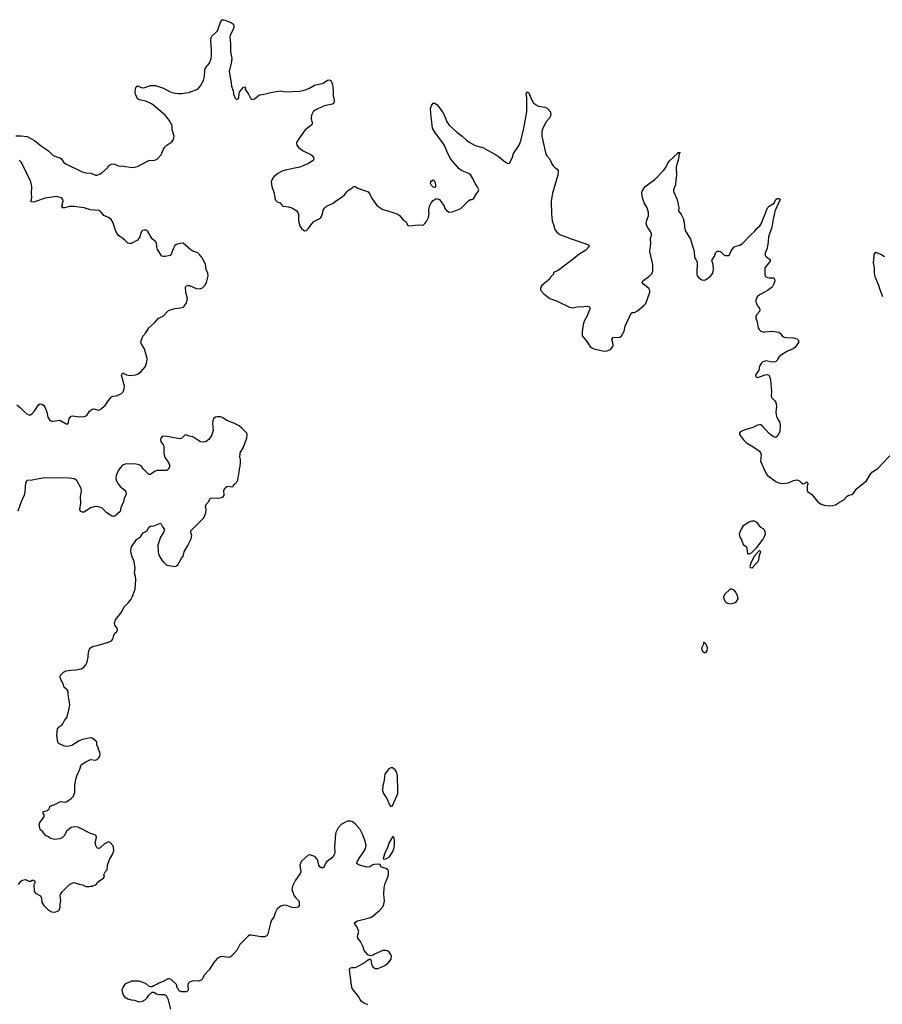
# Model space of a CAD drawing. Header units: inches. Extents: x 2057758 to 2159670, y 827298 to 1016821.
# Tile 81 of 90: x 2120817 to 2131445, y 945874 to 958007. Entities that reach past the tile are written whole.
import ezdxf

# ---------------------------------------------------------------- set-up
doc = ezdxf.new("R2010")
doc.units = ezdxf.units.IN
doc.header["$MEASUREMENT"] = 0
for name, color, linetype in [('C1924', 7, 'Continuous'), ('C1925', 7, 'Continuous'), ('C1935', 7, 'Continuous')]:
    doc.layers.add(name, color=color, linetype=linetype)

msp = doc.modelspace()

# ---------------------------------------------------------------- linework, layer by layer
at = {"layer": 'C1924', "color": 6, "elevation": 500}
for points in [[(2120804, 947350), (2120830, 947390), (2120850, 947402), (2120890, 947411), (2120930, 947391), (2120950, 947392), (2120970, 947402), (2120990, 947402), (2120997, 947397), (2121002, 947390), (2121002, 947370), (2120993, 947347), (2120994, 947270), (2121010, 947242), (2121073, 947213), (2121084, 947184), (2121091, 947130), (2121113, 947093), (2121170, 947036), (2121210, 947013), (2121250, 947011), (2121294, 947026), (2121304, 947036), (2121315, 947070), (2121315, 947110), (2121323, 947150), (2121316, 947210), (2121321, 947230), (2121349, 947270), (2121430, 947350), (2121470, 947371), (2121490, 947374), (2121550, 947354), (2121590, 947347), (2121630, 947326), (2121670, 947325), (2121690, 947331), (2121710, 947331), (2121758, 947350), (2121790, 947391), (2121849, 947430), (2121862, 947450), (2121855, 947470), (2121875, 947510), (2121893, 947530), (2121899, 947590), (2121922, 947658), (2121963, 947730), (2121975, 947770), (2121972, 947810), (2121966, 947830), (2121930, 947869), (2121910, 947877), (2121861, 947850), (2121810, 947802), (2121790, 947795), (2121770, 947798), (2121753, 947830), (2121747, 947870), (2121763, 947930), (2121761, 947950), (2121756, 947956), (2121744, 947964), (2121690, 947980), (2121537, 948057), (2121490, 948060), (2121450, 948052), (2121397, 948010), (2121363, 947950), (2121345, 947930), (2121310, 947914), (2121250, 947905), (2121198, 947918), (2121170, 947938), (2121130, 947958), (2121100, 948000), (2121070, 948029), (2121063, 948050), (2121057, 948090), (2121066, 948114), (2121095, 948150), (2121119, 948190), (2121118, 948210), (2121108, 948230), (2121108, 948250), (2121158, 948262), (2121170, 948274), (2121182, 948278), (2121190, 948311), (2121210, 948323), (2121250, 948335), (2121310, 948370), (2121330, 948372), (2121366, 948366), (2121393, 948370), (2121453, 948410), (2121479, 948441), (2121497, 948490), (2121497, 948570), (2121510, 948650), (2121521, 948690), (2121558, 948770), (2121576, 948824), (2121630, 948864), (2121690, 948891), (2121750, 948883), (2121770, 948891), (2121793, 948910), (2121805, 948930), (2121809, 948950), (2121803, 948983), (2121788, 949012), (2121788, 949028), (2121769, 949070), (2121767, 949107), (2121710, 949154), (2121690, 949159), (2121590, 949139), (2121550, 949121), (2121458, 949062), (2121426, 949054), (2121390, 949053), (2121360, 949060), (2121295, 949090), (2121285, 949105), (2121276, 949190), (2121281, 949270), (2121305, 949295), (2121330, 949311), (2121349, 949330), (2121369, 949370), (2121399, 949410), (2121426, 949514), (2121435, 949570), (2121415, 949690), (2121413, 949730), (2121402, 949750), (2121373, 949773), (2121359, 949790), (2121356, 949810), (2121319, 949890), (2121316, 949910), (2121321, 949930), (2121355, 949965), (2121390, 949982), (2121447, 949993), (2121510, 949995), (2121539, 950000)], [(2125107, 945867), (2125052, 945892), (2125029, 945910), (2125012, 945932), (2124992, 945970), (2124915, 946070), (2124903, 946110), (2124881, 946299), (2124890, 946323), (2124910, 946328), (2124950, 946328), (2124970, 946335), (2125069, 946390), (2125090, 946411), (2125130, 946434), (2125142, 946422), (2125151, 946370), (2125170, 946331), (2125197, 946317), (2125230, 946316), (2125290, 946339), (2125330, 946362), (2125362, 946390), (2125393, 946430), (2125397, 946470), (2125389, 946490), (2125370, 946517), (2125350, 946533), (2125330, 946539), (2125290, 946537), (2125190, 946493), (2125170, 946479), (2125150, 946473), (2125130, 946474), (2125106, 946486), (2125059, 946539), (2125044, 946590), (2125016, 946650), (2124985, 946690), (2124977, 946710), (2124996, 946770), (2124970, 946833), (2124942, 946870), (2124957, 946890), (2124979, 946901), (2125110, 946935), (2125150, 946950), (2125250, 947031), (2125290, 947075), (2125304, 947110), (2125310, 947150), (2125303, 947230), (2125306, 947314), (2125319, 947361), (2125350, 947431), (2125359, 947470), (2125360, 947510), (2125356, 947530), (2125350, 947537), (2125330, 947548), (2125267, 947567), (2125257, 947597), (2125250, 947602), (2125190, 947597), (2125169, 947591), (2125130, 947568), (2125090, 947564), (2124993, 947593), (2124972, 947610), (2124976, 947630), (2125002, 947678), (2125050, 947743), (2125076, 947790), (2125084, 947836), (2125070, 947898), (2125042, 947970), (2125012, 948030), (2124950, 948100), (2124930, 948116), (2124910, 948125), (2124890, 948130), (2124850, 948130), (2124777, 948090), (2124739, 948050), (2124710, 947990), (2124706, 947970), (2124695, 947815), (2124699, 947750), (2124696, 947724), (2124674, 947686), (2124594, 947626), (2124568, 947572), (2124558, 947562), (2124550, 947556), (2124530, 947558), (2124516, 947570), (2124504, 947590), (2124490, 947648), (2124482, 947662), (2124454, 947694), (2124418, 947710), (2124390, 947716), (2124370, 947712), (2124290, 947637), (2124270, 947590), (2124281, 947510), (2124272, 947488), (2124214, 947406), (2124179, 947330), (2124169, 947290), (2124200, 947210), (2124214, 947190), (2124256, 947150), (2124262, 947130), (2124261, 947090), (2124246, 947070), (2124210, 947062), (2124169, 947069), (2124110, 947093), (2124070, 947097), (2124036, 947084), (2123990, 947050), (2123967, 947010), (2123948, 946950), (2123919, 946910), (2123905, 946875), (2123876, 946744), (2123861, 946719), (2123833, 946707), (2123790, 946704), (2123670, 946727), (2123650, 946725), (2123630, 946712), (2123530, 946612), (2123495, 946545), (2123430, 946470), (2123410, 946457), (2123390, 946451), (2123310, 946462), (2123290, 946460), (2123250, 946439), (2123208, 946390), (2123150, 946301), (2123090, 946234), (2123070, 946190), (2123051, 946170), (2123021, 946161), (2122950, 946165), (2122910, 946149), (2122894, 946130), (2122887, 946110), (2122891, 946049), (2122872, 946028), (2122810, 946028), (2122782, 946042), (2122770, 946066), (2122758, 946078), (2122750, 946118), (2122682, 946182), (2122650, 946194), (2122583, 946157), (2122530, 946136), (2122510, 946121), (2122470, 946104), (2122450, 946088), (2122430, 946089), (2122410, 946097), (2122370, 946129), (2122290, 946161), (2122190, 946158), (2122182, 946150), (2122130, 946129), (2122110, 946116), (2122090, 946090), (2122083, 946070), (2122077, 946050), (2122082, 946010), (2122090, 945990), (2122110, 945965), (2122150, 945940), (2122190, 945928), (2122230, 945924), (2122285, 945905), (2122330, 945915), (2122366, 945934), (2122385, 945950), (2122410, 945985), (2122450, 946022), (2122470, 946022), (2122503, 946003), (2122530, 945996), (2122595, 945995), (2122622, 945982), (2122643, 945943), (2122673, 945813)]]:
    msp.add_lwpolyline(points, dxfattribs=at)
for points in [[(2125390, 948789), (2125365, 948775), (2125317, 948710), (2125302, 948610), (2125290, 948570), (2125288, 948510), (2125300, 948470), (2125339, 948410), (2125374, 948334), (2125390, 948312), (2125410, 948322), (2125474, 948470), (2125477, 948503), (2125470, 948690), (2125463, 948730), (2125444, 948764), (2125410, 948787)], [(2125410, 947938), (2125370, 947869), (2125344, 947796), (2125319, 947750), (2125294, 947670), (2125304, 947664), (2125330, 947668), (2125373, 947690), (2125411, 947750), (2125426, 947790), (2125433, 947830), (2125435, 947890), (2125430, 947926), (2125416, 947936)]]:
    msp.add_lwpolyline(points, close=True, dxfattribs=at)
at = {"layer": 'C1925', "color": 6, "elevation": 500}
for points in [[(2120770, 956574), (2120830, 956575), (2120910, 956567), (2120998, 956518), (2121087, 956447), (2121170, 956389), (2121230, 956333), (2121310, 956305), (2121330, 956292), (2121358, 956250), (2121385, 956230), (2121577, 956137), (2121630, 956121), (2121697, 956117), (2121750, 956093), (2121770, 956093), (2121810, 956108), (2121830, 956121), (2121898, 956182), (2121925, 956215), (2121950, 956227), (2121970, 956231), (2121990, 956226), (2122030, 956206), (2122090, 956203), (2122210, 956185), (2122270, 956199), (2122410, 956270), (2122430, 956274), (2122470, 956273), (2122510, 956290), (2122558, 956342), (2122590, 956410), (2122610, 956442), (2122630, 956460), (2122690, 956501), (2122710, 956531), (2122718, 956550), (2122719, 956570), (2122695, 956650), (2122697, 956690), (2122693, 956710), (2122659, 956770), (2122610, 956830), (2122470, 956951), (2122442, 956970), (2122370, 957004), (2122290, 957019), (2122270, 957030), (2122244, 957090), (2122240, 957110), (2122243, 957157), (2122250, 957181), (2122270, 957190), (2122312, 957172), (2122348, 957168), (2122430, 957195), (2122490, 957197), (2122590, 957165), (2122670, 957118), (2122730, 957102), (2122770, 957098), (2122810, 957098), (2122898, 957110), (2123010, 957151), (2123044, 957190), (2123081, 957259), (2123092, 957308), (2123097, 957390), (2123107, 957413), (2123154, 957470), (2123176, 957530), (2123181, 957570), (2123181, 957641), (2123170, 957750), (2123176, 957784), (2123190, 957806), (2123253, 957870), (2123290, 957978), (2123310, 958006), (2123330, 958007), (2123350, 958001), (2123425, 957970), (2123451, 957951), (2123457, 957937), (2123455, 957910), (2123448, 957890), (2123409, 957811), (2123404, 957790), (2123413, 957710), (2123415, 957610), (2123429, 957530), (2123422, 957470), (2123399, 957370), (2123424, 957230), (2123426, 957186), (2123448, 957130), (2123451, 957090), (2123470, 957038), (2123490, 957025), (2123509, 957031), (2123516, 957044), (2123519, 957090), (2123527, 957113), (2123570, 957171), (2123590, 957178), (2123598, 957170), (2123596, 957150), (2123637, 957090), (2123665, 957030), (2123690, 957024), (2123710, 957030), (2123770, 957081), (2123810, 957086), (2123930, 957115), (2124030, 957129), (2124090, 957119), (2124270, 957128), (2124322, 957138), (2124380, 957160), (2124450, 957198), (2124555, 957225), (2124610, 957261), (2124630, 957266), (2124650, 957257), (2124672, 957210), (2124681, 957130), (2124678, 957070), (2124692, 957010), (2124693, 956990), (2124685, 956975), (2124670, 956965), (2124589, 956951), (2124560, 956940), (2124457, 956890), (2124433, 956870), (2124414, 956830), (2124407, 956790), (2124422, 956730), (2124417, 956710), (2124333, 956650), (2124237, 956510), (2124229, 956490), (2124230, 956461), (2124250, 956430), (2124310, 956390), (2124405, 956345), (2124425, 956330), (2124438, 956310), (2124440, 956290), (2124433, 956270), (2124368, 956230), (2124270, 956188), (2124087, 956153), (2124050, 956141), (2123997, 956110), (2123950, 956069), (2123930, 956050), (2123916, 956010), (2123924, 955950), (2123953, 955870), (2123960, 955810), (2123970, 955781), (2123990, 955764), (2124026, 955750), (2124050, 955718), (2124062, 955710), (2124130, 955702), (2124170, 955690), (2124230, 955650), (2124245, 955630), (2124251, 955610), (2124253, 955530), (2124268, 955468), (2124291, 955430), (2124327, 955407), (2124350, 955411), (2124370, 955428), (2124411, 955489), (2124441, 955519), (2124506, 955554), (2124527, 955570), (2124539, 955590), (2124561, 955670), (2124575, 955690), (2124599, 955710), (2124670, 955743), (2124720, 955780), (2124790, 955823), (2124818, 955850), (2124850, 955890), (2124870, 955908), (2124909, 955930), (2124930, 955952), (2124950, 955952), (2124982, 955930), (2125110, 955887), (2125130, 955856), (2125150, 955810), (2125217, 955717), (2125290, 955666), (2125353, 955653), (2125477, 955610), (2125496, 955596), (2125542, 955542), (2125578, 955518), (2125596, 955476), (2125610, 955466), (2125730, 955479), (2125770, 955476), (2125790, 955479), (2125810, 955494), (2125830, 955519), (2125852, 955570), (2125861, 955630), (2125857, 955650), (2125859, 955670), (2125870, 955718), (2125888, 955752), (2125910, 955778), (2125950, 955802), (2125990, 955791), (2126046, 955710), (2126051, 955690), (2126075, 955655), (2126110, 955636), (2126150, 955639), (2126250, 955681), (2126270, 955696), (2126350, 955778), (2126370, 955791), (2126390, 955791), (2126410, 955798), (2126436, 955850), (2126466, 955890), (2126472, 955910), (2126454, 955950), (2126427, 955987), (2126400, 956050), (2126374, 956090), (2126350, 956112), (2126270, 956145), (2126231, 956171), (2126127, 956287), (2126086, 956366), (2126053, 956450), (2126030, 956490), (2125938, 956610), (2125904, 956670), (2125882, 956850), (2125880, 956910), (2125890, 956951), (2125910, 956978), (2125930, 956978), (2125959, 956959), (2126027, 956870), (2126050, 956826), (2126079, 956750), (2126107, 956707), (2126202, 956622), (2126270, 956570), (2126322, 956522), (2126356, 956496), (2126430, 956456), (2126530, 956427), (2126590, 956397), (2126710, 956325), (2126801, 956250), (2126830, 956234), (2126850, 956239), (2126870, 956267), (2126890, 956311), (2126902, 956358), (2126970, 956460), (2126990, 956515), (2127028, 956670), (2127067, 956870), (2127065, 957050), (2127055, 957090), (2127061, 957110), (2127070, 957117), (2127090, 957105), (2127123, 957023), (2127145, 956985), (2127170, 956960), (2127210, 956942), (2127289, 956929), (2127316, 956916), (2127355, 956870), (2127361, 956830), (2127341, 956790), (2127305, 956750), (2127264, 956670), (2127250, 956630), (2127251, 956570), (2127298, 956350), (2127310, 956331), (2127347, 956290), (2127374, 956230), (2127388, 956208), (2127410, 956187), (2127436, 956170), (2127451, 956150), (2127448, 956090), (2127380, 955870), (2127366, 955770), (2127369, 955609), (2127378, 955530), (2127399, 955470), (2127406, 955430), (2127433, 955390), (2127470, 955360), (2127610, 955307), (2127818, 955238), (2127831, 955230), (2127833, 955213), (2127792, 955168), (2127706, 955114), (2127641, 955059), (2127450, 954917), (2127394, 954890), (2127392, 954870), (2127361, 954839), (2127346, 954810), (2127251, 954730), (2127239, 954710), (2127235, 954690), (2127239, 954670), (2127274, 954630), (2127350, 954570), (2127430, 954541), (2127590, 954464), (2127630, 954456), (2127690, 954468), (2127767, 954473), (2127810, 954475), (2127838, 954470), (2127846, 954450), (2127839, 954430), (2127819, 954390), (2127810, 954358), (2127771, 954290), (2127758, 954250), (2127751, 954190), (2127745, 954170), (2127745, 954110), (2127803, 954043), (2127850, 953970), (2127890, 953950), (2128017, 953923), (2128054, 953926), (2128096, 953944), (2128119, 953970), (2128129, 953990), (2128126, 954026), (2128114, 954070), (2128130, 954090), (2128210, 954094), (2128230, 954111), (2128266, 954170), (2128275, 954230), (2128349, 954390), (2128363, 954397), (2128390, 954399), (2128430, 954420), (2128510, 954488), (2128530, 954511), (2128581, 954650), (2128582, 954670), (2128570, 954695), (2128497, 954750), (2128487, 954770), (2128496, 954790), (2128563, 954837), (2128604, 954876), (2128616, 954910), (2128617, 954990), (2128582, 955150), (2128591, 955250), (2128588, 955310), (2128600, 955350), (2128601, 955370), (2128585, 955405), (2128550, 955450), (2128537, 955490), (2128542, 955538), (2128566, 955590), (2128565, 955630), (2128548, 955688), (2128512, 955750), (2128490, 955810), (2128484, 955870), (2128488, 955890), (2128495, 955910), (2128524, 955950), (2128641, 956039), (2128750, 956150), (2128776, 956184), (2128797, 956230), (2128818, 956262), (2128922, 956358), (2128930, 956371), (2128949, 956371), (2128950, 956374), (2128950, 956370), (2128943, 956357), (2128933, 956293), (2128906, 956194), (2128910, 956090), (2128900, 956030), (2128896, 955970), (2128874, 955910), (2128874, 955890), (2128916, 955790), (2128936, 955690), (2128935, 955650), (2128967, 955607), (2128990, 955559), (2129003, 955510), (2129007, 955450), (2129016, 955410), (2129081, 955301), (2129125, 955150), (2129130, 955082), (2129165, 955025), (2129160, 954870), (2129165, 954850), (2129186, 954826), (2129223, 954803), (2129250, 954798), (2129275, 954805), (2129330, 954848), (2129355, 954885), (2129366, 954930), (2129362, 954990), (2129348, 955028), (2129347, 955050), (2129376, 955090), (2129390, 955136), (2129410, 955153), (2129430, 955156), (2129451, 955150), (2129491, 955111), (2129510, 955103), (2129550, 955103), (2129562, 955110), (2129579, 955150), (2129617, 955203), (2129630, 955213), (2129690, 955229), (2129724, 955250), (2129824, 955356), (2129870, 955395), (2129903, 955437), (2129934, 955466), (2129951, 955490), (2130000, 955613)], [(2120781, 953261), (2120826, 953226), (2120870, 953178), (2120910, 953148), (2120930, 953139), (2120950, 953139), (2120970, 953154), (2121002, 953190), (2121050, 953263), (2121070, 953273), (2121090, 953271), (2121110, 953257), (2121130, 953226), (2121150, 953170), (2121164, 953110), (2121190, 953070), (2121210, 953061), (2121230, 953061), (2121310, 953071), (2121390, 953025), (2121410, 953025), (2121415, 953030), (2121427, 953090), (2121450, 953121), (2121470, 953125), (2121550, 953112), (2121610, 953116), (2121643, 953130), (2121678, 953182), (2121710, 953207), (2121731, 953211), (2121790, 953197), (2121810, 953204), (2121870, 953253), (2121910, 953313), (2121950, 953361), (2121970, 953368), (2122010, 953371), (2122070, 953401), (2122090, 953421), (2122103, 953457), (2122108, 953490), (2122073, 953627), (2122084, 953650), (2122090, 953653), (2122132, 953632), (2122170, 953622), (2122249, 953631), (2122277, 953643), (2122310, 953669), (2122365, 953735), (2122385, 953790), (2122387, 953830), (2122355, 953950), (2122318, 954010), (2122311, 954030), (2122312, 954050), (2122333, 954107), (2122371, 954150), (2122410, 954210), (2122483, 954277), (2122529, 954330), (2122586, 954354), (2122650, 954422), (2122730, 954448), (2122770, 954451), (2122830, 954464), (2122845, 954475), (2122870, 954511), (2122882, 954550), (2122884, 954570), (2122865, 954645), (2122859, 954710), (2122870, 954726), (2122890, 954733), (2122910, 954731), (2122990, 954695), (2123030, 954690), (2123050, 954693), (2123070, 954702), (2123099, 954730), (2123118, 954770), (2123138, 954850), (2123135, 954885), (2123116, 954930), (2123105, 954990), (2123070, 955070), (2123030, 955116), (2123010, 955132), (2122950, 955154), (2122930, 955167), (2122830, 955253), (2122790, 955249), (2122750, 955236), (2122730, 955224), (2122710, 955190), (2122682, 955118), (2122670, 955101), (2122610, 955089), (2122589, 955089), (2122570, 955095), (2122515, 955175), (2122506, 955210), (2122503, 955250), (2122493, 955270), (2122450, 955305), (2122395, 955395), (2122370, 955412), (2122350, 955414), (2122332, 955410), (2122321, 955399), (2122310, 955382), (2122296, 955330), (2122268, 955292), (2122190, 955250), (2122170, 955247), (2122150, 955255), (2122110, 955294), (2122030, 955350), (2122003, 955403), (2121963, 955510), (2121943, 955543), (2121910, 955569), (2121854, 955594), (2121818, 955638), (2121790, 955656), (2121690, 955664), (2121610, 955688), (2121485, 955705), (2121430, 955706), (2121370, 955687), (2121350, 955689), (2121336, 955710), (2121351, 955770), (2121350, 955793), (2121331, 955811), (2121270, 955828), (2121130, 955808), (2121010, 955765), (2120990, 955759), (2120962, 955762), (2120955, 955770), (2120966, 955810), (2120961, 955870), (2120966, 955950), (2120955, 956010), (2120848, 956230), (2120836, 956250), (2120810, 956275)], [(2130000, 955123), (2129999, 955110), (2130000, 955109)], [(2130000, 954954), (2129996, 954950), (2129997, 954857), (2130000, 954851)], [(2130000, 954653), (2129930, 954618), (2129902, 954590), (2129886, 954550), (2129887, 954530), (2129904, 954490), (2129933, 954450), (2129936, 954430), (2129930, 954410), (2129893, 954370), (2129886, 954350), (2129888, 954330), (2129904, 954284), (2129915, 954210), (2129928, 954190), (2129950, 954170), (2129990, 954158), (2130000, 954159)], [(2130000, 953801), (2129972, 953790), (2129951, 953769), (2129930, 953738), (2129923, 953690), (2129884, 953630), (2129890, 953603), (2129910, 953596), (2129990, 953628), (2130000, 953629)], [(2121539, 950000), (2121550, 950002), (2121575, 950010), (2121609, 950030), (2121630, 950056), (2121647, 950090), (2121661, 950150), (2121665, 950215), (2121676, 950250), (2121690, 950267), (2121710, 950281), (2121732, 950288), (2121770, 950295), (2121910, 950336), (2121947, 950353), (2121966, 950374), (2121978, 950422), (2121995, 950450), (2122015, 950470), (2122022, 950490), (2122018, 950510), (2121990, 950548), (2121984, 950570), (2121997, 950610), (2122041, 950670), (2122077, 950710), (2122105, 950770), (2122156, 950824), (2122190, 950868), (2122203, 950890), (2122239, 950990), (2122246, 951110), (2122244, 951144), (2122232, 951190), (2122239, 951250), (2122228, 951330), (2122202, 951390), (2122192, 951430), (2122187, 951470), (2122193, 951510), (2122258, 951602), (2122305, 951635), (2122338, 951682), (2122388, 951710), (2122406, 951754), (2122430, 951766), (2122470, 951771), (2122550, 951802), (2122557, 951797), (2122577, 951757), (2122602, 951730), (2122590, 951688), (2122551, 951629), (2122517, 951530), (2122525, 951450), (2122533, 951410), (2122570, 951346), (2122590, 951321), (2122630, 951285), (2122730, 951270), (2122750, 951276), (2122766, 951290), (2122810, 951370), (2122830, 951398), (2122844, 951450), (2122890, 951526), (2122930, 951610), (2122937, 951650), (2122925, 951690), (2122927, 951710), (2123087, 951870), (2123110, 951930), (2123115, 951970), (2123107, 952013), (2123120, 952040), (2123137, 952063), (2123148, 952070), (2123158, 952102), (2123166, 952110), (2123190, 952116), (2123269, 952111), (2123318, 952122), (2123336, 952144), (2123333, 952210), (2123350, 952239), (2123370, 952253), (2123390, 952257), (2123428, 952252), (2123446, 952254), (2123450, 952274), (2123462, 952278), (2123466, 952290), (2123486, 952294), (2123490, 952314), (2123506, 952330), (2123508, 952368), (2123518, 952402), (2123524, 952470), (2123534, 952506), (2123538, 952550), (2123538, 952590), (2123528, 952610), (2123535, 952670), (2123569, 952731), (2123617, 952850), (2123621, 952890), (2123614, 952910), (2123554, 952974), (2123521, 953001), (2123457, 953037), (2123370, 953068), (2123310, 953105), (2123290, 953112), (2123250, 953114), (2123231, 953109), (2123210, 953095), (2123197, 953063), (2123191, 953030), (2123200, 952950), (2123186, 952890), (2123150, 952839), (2123110, 952806), (2123070, 952801), (2123046, 952806), (2123010, 952825), (2122950, 952867), (2122910, 952876), (2122870, 952892), (2122850, 952889), (2122816, 952850), (2122790, 952841), (2122630, 952871), (2122590, 952874), (2122571, 952869), (2122555, 952850), (2122551, 952830), (2122555, 952810), (2122586, 952770), (2122593, 952753), (2122593, 952667), (2122600, 952630), (2122609, 952609), (2122649, 952550), (2122666, 952510), (2122652, 952468), (2122630, 952450), (2122508, 952452), (2122479, 952441), (2122430, 952404), (2122410, 952401), (2122341, 952470), (2122312, 952510), (2122290, 952523), (2122250, 952532), (2122130, 952535), (2122084, 952516), (2122054, 952486), (2122032, 952448), (2122007, 952390), (2122003, 952350), (2122010, 952324), (2122030, 952286), (2122055, 952255), (2122112, 952210), (2122124, 952190), (2122128, 952170), (2122124, 952150), (2122104, 952110), (2122096, 952064), (2122062, 951990), (2122053, 951947), (2121990, 951889), (2121974, 951886), (2121950, 951895), (2121890, 951932), (2121830, 951990), (2121770, 952007), (2121730, 952003), (2121690, 951990), (2121610, 951940), (2121590, 951939), (2121568, 951948), (2121558, 951970), (2121571, 952049), (2121568, 952130), (2121578, 952198), (2121576, 952230), (2121519, 952330), (2121490, 952350), (2121430, 952359), (2121290, 952363), (2121223, 952357), (2121120, 952360), (2120970, 952331), (2120910, 952330), (2120899, 952321), (2120890, 952302), (2120879, 952190), (2120871, 952150), (2120835, 952065), (2120794, 951950)], [(2130000, 952963), (2129970, 952997), (2129950, 953013), (2129930, 953016), (2129908, 953012), (2129850, 952982), (2129750, 952954), (2129706, 952934), (2129694, 952926), (2129685, 952910), (2129686, 952894), (2129733, 952830), (2129773, 952793), (2129850, 952747), (2129933, 952690), (2129946, 952670), (2129951, 952650), (2129945, 952565), (2130000, 952439)], [(2130000, 951702), (2129987, 951727), (2129950, 951750), (2129905, 951810), (2129870, 951828), (2129833, 951827), (2129804, 951816), (2129731, 951770), (2129705, 951730), (2129682, 951670), (2129691, 951631), (2129705, 951610), (2129730, 951542), (2129771, 951510), (2129782, 951430), (2129790, 951425), (2129810, 951426), (2129838, 951442), (2129898, 951502), (2129975, 951605), (2129990, 951630), (2130000, 951658)]]:
    msp.add_lwpolyline(points, dxfattribs=at)
for points in [[(2125930, 955938), (2125910, 955942), (2125890, 955962), (2125879, 955990), (2125882, 956010), (2125890, 956022), (2125910, 956032), (2125931, 956011), (2125941, 955970), (2125938, 955950)], [(2129930, 951468), (2129865, 951395), (2129825, 951310), (2129814, 951270), (2129818, 951258), (2129850, 951254), (2129861, 951279), (2129910, 951327), (2129923, 951350), (2129933, 951407), (2129948, 951450)], [(2129590, 950989), (2129570, 950989), (2129506, 950930), (2129489, 950890), (2129494, 950870), (2129513, 950833), (2129537, 950817), (2129570, 950811), (2129610, 950817), (2129630, 950826), (2129650, 950838), (2129669, 950870), (2129661, 950910), (2129638, 950958), (2129619, 950979)], [(2129250, 950338), (2129242, 950330), (2129242, 950310), (2129222, 950270), (2129218, 950250), (2129230, 950225), (2129250, 950211), (2129270, 950211), (2129289, 950230), (2129292, 950270), (2129270, 950318)]]:
    msp.add_lwpolyline(points, close=True, dxfattribs=at)
at = {"layer": 'C1935', "color": 6, "elevation": 500}
for points in [[(2130000, 955613), (2130030, 955688), (2130050, 955709), (2130114, 955746), (2130135, 955790), (2130150, 955803), (2130170, 955803), (2130178, 955798), (2130185, 955790), (2130125, 955655), (2130116, 955624), (2130099, 955550), (2130085, 955450), (2130041, 955330), (2130038, 955270), (2130028, 955192), (2130000, 955130), (2130000, 955123)], [(2130000, 955109), (2130003, 955103), (2130013, 955090), (2130057, 955057), (2130063, 955050), (2130064, 955030), (2130000, 954954)], [(2131451, 954590), (2131418, 954678), (2131403, 954730), (2131358, 954838), (2131349, 954889), (2131347, 954950), (2131336, 955010), (2131350, 955130), (2131370, 955141), (2131439, 955110), (2131470, 955088)], [(2130000, 954851), (2130004, 954844), (2130029, 954829), (2130050, 954825), (2130107, 954827), (2130118, 954810), (2130120, 954790), (2130109, 954750), (2130089, 954710), (2130030, 954668), (2130000, 954653)], [(2130000, 954159), (2130090, 954168), (2130170, 954156), (2130190, 954142), (2130213, 954110), (2130234, 954094), (2130269, 954089), (2130350, 954088), (2130393, 954073), (2130412, 954052), (2130413, 954030), (2130370, 953970), (2130348, 953950), (2130278, 953922), (2130201, 953879), (2130169, 953850), (2130148, 953810), (2130130, 953792), (2130088, 953788), (2130010, 953805), (2130000, 953801)], [(2130000, 953629), (2130026, 953634), (2130045, 953625), (2130057, 953610), (2130066, 953570), (2130079, 953430), (2130076, 953370), (2130080, 953350), (2130120, 953310), (2130134, 953290), (2130143, 953243), (2130133, 953170), (2130136, 953136), (2130147, 953107), (2130179, 953050), (2130188, 953010), (2130182, 952930), (2130151, 952870), (2130130, 952859), (2130090, 952876), (2130050, 952908), (2130000, 952963)], [(2130000, 952439), (2130012, 952412), (2130030, 952390), (2130135, 952315), (2130170, 952301), (2130210, 952292), (2130290, 952301), (2130350, 952330), (2130390, 952338), (2130425, 952325), (2130443, 952310), (2130450, 952298), (2130470, 952286), (2130490, 952292), (2130512, 952312), (2130531, 952291), (2130518, 952270), (2130521, 952210), (2130527, 952190), (2130578, 952158), (2130650, 952065), (2130690, 952038), (2130730, 952023), (2130790, 952018), (2130830, 952020), (2130869, 952030), (2130917, 952063), (2130969, 952090), (2131010, 952135), (2131033, 952147), (2131070, 952155), (2131090, 952171), (2131130, 952231), (2131250, 952323), (2131297, 952403), (2131324, 952436), (2131390, 952476), (2131570, 952671)], [(2130000, 951658), (2130005, 951670), (2130001, 951701), (2130000, 951702)]]:
    msp.add_lwpolyline(points, dxfattribs=at)

doc.saveas('drawing.dxf')
